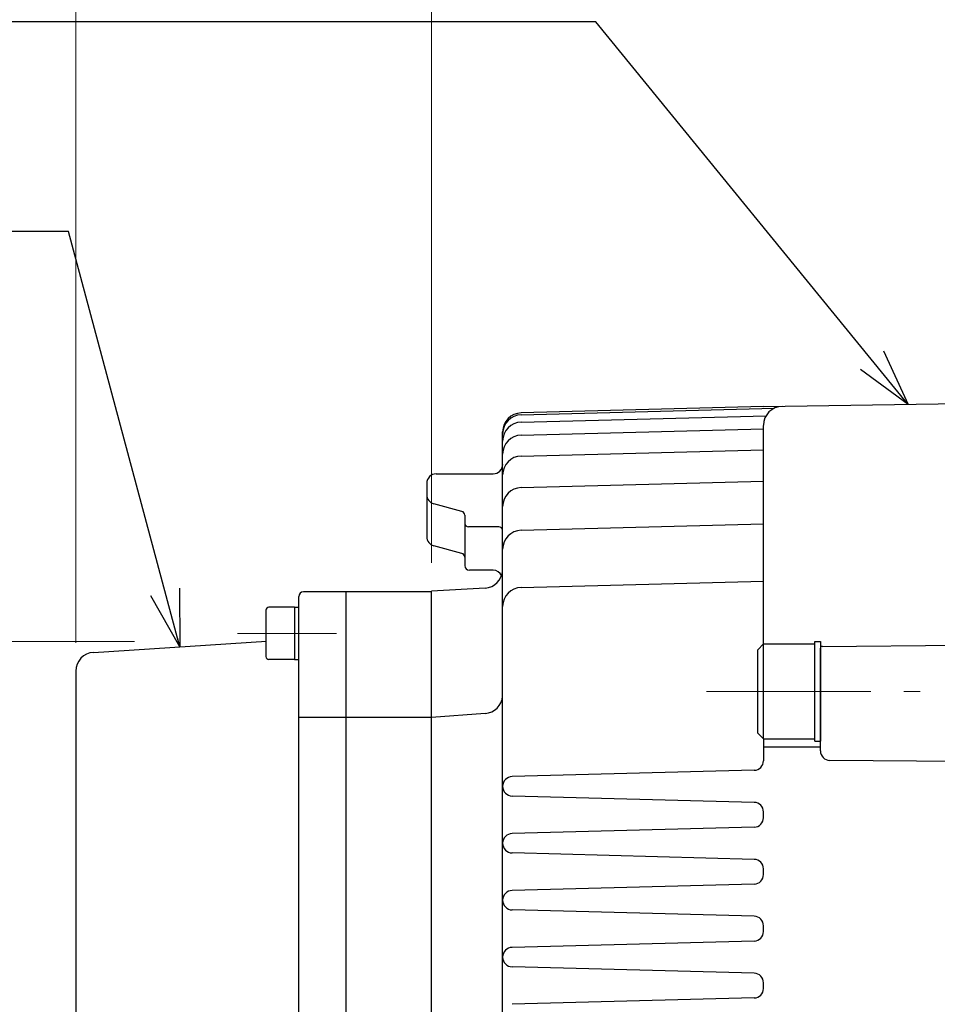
# Model space of a CAD drawing. Header units: millimetres. Extents: x 0 to 1300, y 0 to 891.
# Tile 116 of 141: x 309 to 405, y 601 to 705. Entities that reach past the tile are written whole.
import ezdxf

# ---------------------------------------------------------------- set-up
doc = ezdxf.new("R2010")
doc.units = ezdxf.units.MM
doc.header["$LTSCALE"] = 0.545669
doc.linetypes.add('CENTER', pattern=[50.8, 31.75, -6.35, 6.35, -6.35])
doc.layers.add('NoLayerName_001', color=7, linetype='Continuous')
doc.styles.get("Standard").update_dxf_attribs({"font": 'txt', "bigfont": 'extfont2'})
doc.dimstyles.get("Standard").update_dxf_attribs({"dimtxt": 2.5, "dimasz": 2.5, "dimexe": 1, "dimexo": 1, "dimtad": 1, "dimdec": 3, "dimzin": 0, "dimdsep": 46, "dimtxsty": 'Standard', "dimcen": 2.5, "dimadec": 3, "dimazin": 0, "dimtfac": 0.75, "dimtdec": 3, "dimtmove": 0, "dimatfit": 3, "dimfxl": 1, "dimarcsym": 0})

# ---------------------------------------------------------------- blocks, each defined once
blk = doc.blocks.new('_OPEN30')
at = {"color": 0, "linetype": 'ByBlock', "lineweight": -2}
for p, q in [((-1, 0.267949), (0, 0)), ((0, 0), (-1, -0.267949)), ((0, 0), (-1, 0))]:
    blk.add_line(p, q, dxfattribs=at)
blk = doc.blocks.new('*D27')
at = {"layer": 'Defpoints', "color": 0}
for p in [(323.7, 639.28), (304.84, 603.92), (304.84, 603.92)]:
    blk.add_point(p, dxfattribs=at)
at = {"layer": 'NoLayerName_001', "color": 0, "linetype": 'Continuous', "lineweight": 13}
for p, q in [((320.7, 639.28), (301.84, 639.28)), ((304.84, 634.78), (304.84, 603.92))]:
    blk.add_line(p, q, dxfattribs=at)
at = {"layer": 'NoLayerName_001', "color": 0, "lineweight": 13, "xscale": 4.5, "yscale": 4.5, "zscale": 4.5, "rotation": 90}
blk.add_blockref('_OPEN30', (304.84, 639.28), dxfattribs=at)
at = {"layer": 'NoLayerName_001', "color": 0, "lineweight": 13, "insert": (295.57, 616.93), "char_height": 10.5, "attachment_point": 5, "rotation": 90}
blk.add_mtext('\\W0.8000;%%c７９', dxfattribs=at)
blk = doc.blocks.new('_NONE')
blk = doc.blocks.new('*D49')
at = {"layer": 'Defpoints', "color": 0}
for p in [(314.5, 808.51), (314.5, 636.12), (688, 613.42)]:
    blk.add_point(p, dxfattribs=at)
at = {"layer": 'NoLayerName_001', "color": 0, "linetype": 'Continuous', "lineweight": 13}
for p, q in [((314.5, 639.12), (314.5, 811.51)), ((688, 616.42), (688, 811.51)), ((683.5, 808.51), (319, 808.51))]:
    blk.add_line(p, q, dxfattribs=at)
at = {"layer": 'NoLayerName_001', "color": 0, "lineweight": 13, "xscale": 4.5, "yscale": 4.5, "zscale": 4.5, "rotation": 180}
blk.add_blockref('_OPEN30', (314.5, 808.51), dxfattribs=at)
at = {"layer": 'NoLayerName_001', "color": 0, "lineweight": 13, "xscale": 4.5, "yscale": 4.5, "zscale": 4.5}
blk.add_blockref('_OPEN30', (688, 808.51), dxfattribs=at)
at = {"layer": 'NoLayerName_001', "color": 0, "lineweight": 13, "insert": (501.25, 817.81), "char_height": 10.5, "attachment_point": 5}
blk.add_mtext('\\W0.8000;３７４', dxfattribs=at)
blk = doc.blocks.new('*D50')
at = {"layer": 'Defpoints', "color": 0}
for p in [(314.5, 780), (625, 665), (314.5, 636.12)]:
    blk.add_point(p, dxfattribs=at)
at = {"layer": 'NoLayerName_001', "color": 0, "linetype": 'Continuous', "lineweight": 13}
for p, q in [((314.5, 639.12), (314.5, 783)), ((625, 668), (625, 783)), ((620.5, 780), (319, 780))]:
    blk.add_line(p, q, dxfattribs=at)
at = {"layer": 'NoLayerName_001', "color": 0, "lineweight": 13, "xscale": 4.5, "yscale": 4.5, "zscale": 4.5, "rotation": 180}
blk.add_blockref('_OPEN30', (314.5, 780), dxfattribs=at)
at = {"layer": 'NoLayerName_001', "color": 0, "lineweight": 13, "xscale": 4.5, "yscale": 4.5, "zscale": 4.5}
blk.add_blockref('_OPEN30', (625, 780), dxfattribs=at)
at = {"layer": 'NoLayerName_001', "color": 0, "lineweight": 13, "insert": (469.75, 789.29), "char_height": 10.5, "attachment_point": 5}
blk.add_mtext('\\W0.8000;３１１', dxfattribs=at)
blk = doc.blocks.new('*D51')
at = {"layer": 'Defpoints', "color": 0}
for p in [(352, 757.5), (625, 655), (352, 644.57)]:
    blk.add_point(p, dxfattribs=at)
at = {"layer": 'NoLayerName_001', "color": 0, "linetype": 'Continuous', "lineweight": 13}
for p, q in [((352, 647.57), (352, 760.5)), ((625, 658), (625, 760.5)), ((620.5, 757.5), (356.5, 757.5))]:
    blk.add_line(p, q, dxfattribs=at)
at = {"layer": 'NoLayerName_001', "color": 0, "lineweight": 13, "xscale": 4.5, "yscale": 4.5, "zscale": 4.5, "rotation": 180}
blk.add_blockref('_OPEN30', (352, 757.5), dxfattribs=at)
at = {"layer": 'NoLayerName_001', "color": 0, "lineweight": 13, "xscale": 4.5, "yscale": 4.5, "zscale": 4.5}
blk.add_blockref('_OPEN30', (625, 757.5), dxfattribs=at)
at = {"layer": 'NoLayerName_001', "color": 0, "lineweight": 13, "insert": (488.5, 765.86), "char_height": 10.5, "attachment_point": 5}
blk.add_mtext('\\W0.8000;273', dxfattribs=at)
blk = doc.blocks.new('*D52')
at = {"layer": 'Defpoints', "color": 0}
for p in [(314.5, 757.5), (352, 644.57), (314.5, 636.12)]:
    blk.add_point(p, dxfattribs=at)
at = {"layer": 'NoLayerName_001', "color": 0, "linetype": 'Continuous', "lineweight": 13}
for p, q in [((314.5, 639.12), (314.5, 760.5)), ((352, 647.57), (352, 760.5)), ((347.5, 757.5), (319, 757.5))]:
    blk.add_line(p, q, dxfattribs=at)
at = {"layer": 'NoLayerName_001', "color": 0, "lineweight": 13, "xscale": 4.5, "yscale": 4.5, "zscale": 4.5, "rotation": 180}
blk.add_blockref('_OPEN30', (314.5, 757.5), dxfattribs=at)
at = {"layer": 'NoLayerName_001', "color": 0, "lineweight": 13, "xscale": 4.5, "yscale": 4.5, "zscale": 4.5}
blk.add_blockref('_OPEN30', (352, 757.5), dxfattribs=at)
at = {"layer": 'NoLayerName_001', "color": 0, "lineweight": 13, "insert": (333.25, 766.79), "char_height": 10.5, "attachment_point": 5}
blk.add_mtext('\\W0.8000;３８', dxfattribs=at)
blk = doc.blocks.new('JZB_0008')
at = {"layer": 'NoLayerName_001', "color": 7, "linetype": 'Continuous', "lineweight": 25}
for p, q in [((6, 0), (6, 10.5)), ((6, 10.5), (6.6, 10.5)), ((6.6, 10.5), (6.6, 0)), ((0.6, 10.25), (0, 9.65)), ((0, 0.85), (0, 9.65)), ((0.6, 0.25), (0.6, 10.25)), ((0.6, 10.25), (6, 10.25)), ((0, 0.85), (0.6, 0.25)), ((0.6, 0.25), (6, 0.25)), ((6, 0), (6.6, 0))]:
    blk.add_line(p, q, dxfattribs=at)

msp = doc.modelspace()

# ---------------------------------------------------------------- linework, layer by layer
at = {"layer": 'NoLayerName_001', "color": 7, "linetype": 'Continuous', "lineweight": 25}
for p, q in [((387, 664.0171875), (417.47214081, 664.4933147)), ((361.4476461, 663.15842567), (388.14790857, 663.85759665)), ((387, 664.0171875), (361.44834971, 663.35709229)), ((361.4476461, 662.38624253), (387.27634167, 663.06259072)), ((359.5, 538.64224066), (359.5, 661.35775934)), ((361.4476461, 661.02102314), (387, 661.69013507)), ((387, 639.00000302), (387, 662.03256838)), ((361.4476461, 658.81195206), (387, 659.48106399)), ((352.49966951, 656.93373471), (358.49966951, 656.93373471)), ((352.49966951, 656.93373471), (358.49966951, 656.93373471)), ((351.49966951, 655.93373471), (351.49966951, 650.3171118)), ((361.4476461, 655.48541971), (387, 656.15453165)), ((355.20435345, 652.96927609), (352.23795964, 653.77364562)), ((355.49966951, 652.58321745), (355.49966951, 651.74692322)), ((355.49966951, 651.74692322), (355.49966951, 647.27327485)), ((359.09966951, 651.34692322), (355.89966951, 651.34692322)), ((361.4476461, 650.98661998), (387, 651.65573192)), ((355.20435345, 648.54759567), (352.23795964, 649.3519652)), ((358.496, 646.77327485), (355.99966951, 646.77327485)), ((361.4476461, 644.96239868), (387, 645.63151061)), ((351.99999974, 644.5), (338.5, 644.5)), ((343, 555.49999447), (343, 644.5)), ((357.65368818, 644.8901705), (352, 644.57113543)), ((352, 570.99548932), (352, 644.57113543)), ((338, 570.11908494), (338, 644)), ((334.55, 642.56835562), (334.55, 637.66835562)), ((337.55, 642.86835562), (334.85, 642.86835562)), ((337.55, 642.86835562), (337.55, 637.36835562)), ((337.55, 642.86835562), (338, 642.86835562)), ((316.37259969, 638.11952764), (334.60330845, 639.2831899)), ((393, 627.72753096), (393, 638.55449381)), ((393.19553674, 638.74544142), (423, 639.01372579)), ((337.55, 637.36835562), (334.85, 637.36835562)), ((337.55, 637.36835562), (338, 637.36835562)), ((314.5, 636.12358947), (314.5, 558.5)), ((338, 631.30495792), (343, 631.30495792)), ((343, 631.30495792), (352, 631.30495792)), ((357.65297285, 631.6691471), (352, 631.25348734)), ((387, 629.00000302), (387, 626.69426971)), ((387, 628.17128655), (393, 628.17128655)), ((423, 626.48590446), (393.9773531, 626.73642021)), ((386.02617695, 625.69461239), (360.49965732, 625.02617695)), ((386.02617695, 622.30538761), (360.52651951, 622.97311964)), ((387, 620.69426971), (387, 621.30573029)), ((386.02617695, 619.69461239), (360.49965732, 619.02617695)), ((386.02617695, 616.30538761), (360.52651951, 616.97311964)), ((387, 614.69426971), (387, 615.30573029)), ((386.02617695, 613.69461239), (360.49965732, 613.02617695)), ((386.02617695, 610.30538761), (360.52651951, 610.97311964)), ((387, 608.69426971), (387, 609.30573029)), ((386.02617695, 607.69461239), (360.49965732, 607.02617695)), ((386.02617695, 604.30538761), (360.52651951, 604.97311964)), ((387, 602.69426971), (387, 603.30573029)), ((386.02617695, 601.69461239), (360.49965732, 601.02617695))]:
    msp.add_line(p, q, dxfattribs=at)
at = {"layer": 'NoLayerName_001', "color": 4, "linetype": 'CENTER', "lineweight": 13}
for p, q in [((331.55, 640.11835562), (342, 640.11835562)), ((381, 634.00000302), (403.5, 634.00000302))]:
    msp.add_line(p, q, dxfattribs=at)
at = {"layer": 'NoLayerName_001', "color": 7, "linetype": 'Continuous', "lineweight": 25}
for centre, radius, start, end in [((361.5, 661.35775934), 2, 91.4798363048, 180), ((361.5, 661.15911102), 2, 91.5, 180), ((389, 662.04819338), 2, 90.8951737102, 180), ((361.5, 660.38692788), 2, 91.5, 180), ((361.5, 659.02170849), 2, 91.5, 180), ((358.50366951, 657.93373471), 1, 270, 0), ((361.5, 656.81263741), 2, 91.5, 180), ((352.49966951, 655.93373471), 1, 90, 180), ((352.49966951, 655.93373471), 1, 90, 180), ((361.5, 653.48610506), 2, 91.5, 180), ((352.49966951, 654.73879222), 1, 180, 254.8284564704), ((355.09966951, 652.58321745), 0.4, 0, 74.8284564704), ((355.89966951, 651.74692322), 0.4, 180, 270), ((359.09966951, 650.94692322), 0.4, 0, 90), ((361.5, 648.98730533), 2, 91.5, 180), ((352.49966951, 650.3171118), 1, 180, 254.8284564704), ((355.09966951, 648.16153704), 0.4, 0, 74.8284564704), ((355.99966951, 647.27327485), 0.5, 180, 270), ((357.50702529, 646.88478575), 2, 274.2053570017, 355.4474972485), ((358.496, 645.77327485), 1, 26.3354484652, 90), ((338.5, 644), 0.5, 90, 180), ((361.5, 642.96308403), 2, 91.5, 180), ((334.85, 642.56835562), 0.3, 90, 180), ((393.2, 638.55449381), 0.2, 91.3019526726, 180), ((316.5, 636.12358947), 2, 93.6522227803, 180), ((334.85, 637.66835562), 0.3, 180, 270), ((357.50630996, 633.66376235), 2, 274.2053570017, 355.4474972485), ((394, 627.72753096), 1, 180, 268.6980473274), ((386, 626.69426971), 1, 271.5, 0), ((360.52652871, 624), 1.02652871, 91.5, 268.5), ((386, 621.30573029), 1, 0, 88.5), ((386, 620.69426971), 1, 271.5, 0), ((360.52652871, 618), 1.02652871, 91.5, 268.5), ((386, 615.30573029), 1, 0, 88.5), ((386, 614.69426971), 1, 271.5, 0), ((360.52652871, 612), 1.02652871, 91.5, 268.5), ((386, 609.30573029), 1, 0, 88.5), ((386, 608.69426971), 1, 271.5, 0), ((360.52652871, 606), 1.02652871, 91.5, 268.5), ((386, 603.30573029), 1, 0, 88.5), ((386, 602.69426971), 1, 271.5, 0)]:
    msp.add_arc(centre, radius, start, end, dxfattribs=at)

# ---------------------------------------------------------------- block references
at = {"layer": 'NoLayerName_001'}
msp.add_blockref('JZB_0008', (386.3999939, 628.75), dxfattribs=at)

# ---------------------------------------------------------------- dimensions: what is measured, and where the dimension line sits
at = {"layer": 'NoLayerName_001', "color": 3, "linetype": 'Continuous', "lineweight": 13}
for base, p1, p2, angle, text, override, picture, middle in [((314.5, 808.51141965), (688, 613.42264973), (314.5, 636.12358947), 180, '\\W0.8000;３７４', {"dimtxt": 10.5, "dimasz": 4.5, "dimexe": 3, "dimexo": 3, "dimgap": 3, "dimzin": 8, "dimblk": 'OPEN30', "dimclrd": 0, "dimclre": 0, "dimclrt": 0, "dimtp": 0, "dimtm": 0, "dimlwd": 13, "dimlwe": 13}, '*D49', (501.25, 808.51141965)), ((314.5, 780), (625, 665), (314.5, 636.12358947), 180, '\\W0.8000;３１１', {"dimtxt": 10.5, "dimasz": 4.5, "dimexe": 3, "dimexo": 3, "dimgap": 3, "dimzin": 8, "dimblk": 'OPEN30', "dimclrd": 0, "dimclre": 0, "dimclrt": 0, "dimtp": 0, "dimtm": 0, "dimlwd": 13, "dimlwe": 13}, '*D50', (469.75, 780)), ((314.5, 757.5), (352, 644.57113543), (314.5, 636.12358947), 180, '\\W0.8000;３８', {"dimtxt": 10.5, "dimasz": 4.5, "dimexe": 3, "dimexo": 3, "dimgap": 3, "dimzin": 8, "dimblk": 'OPEN30', "dimclrd": 0, "dimclre": 0, "dimclrt": 0, "dimtp": 0, "dimtm": 0, "dimlwd": 13, "dimlwe": 13}, '*D52', (333.25, 757.5)), ((352, 757.5), (625, 655), (352, 644.57113543), 180, '\\W0.8000;<>', {"dimtxt": 10.5, "dimasz": 4.5, "dimexe": 3, "dimexo": 3, "dimgap": 3, "dimzin": 8, "dimblk": 'OPEN30', "dimclrd": 0, "dimclre": 0, "dimclrt": 0, "dimtp": 0, "dimtm": 0, "dimlwd": 13, "dimlwe": 13}, '*D51', (488.5, 757.5)), ((304.84145109, 603.92098556), (323.7046726, 639.27978723), (304.84145109, 603.92098556), 270, '\\W0.8000;%%c７９', {"dimtxt": 10.5, "dimasz": 4.5, "dimexe": 3, "dimexo": 3, "dimgap": 3, "dimzin": 8, "dimpost": '%%c<>', "dimblk1": 'OPEN30', "dimblk2": 'NONE', "dimsah": 1, "dimse2": 1, "dimclrd": 0, "dimclre": 0, "dimclrt": 0, "dimtp": 0, "dimtm": 0, "dimatfit": 2, "dimlwd": 13, "dimlwe": 13}, '*D27', (304.84145109, 616.92978758))]:
    dim = msp.add_linear_dim(base=base, p1=p1, p2=p2, angle=angle, text=text, dimstyle='Standard', override=override, dxfattribs=at)
    dim.commit()
    dim.dimension.update_dxf_attribs({"geometry": picture, "text_midpoint": middle, "dimtype": 160})

# ---------------------------------------------------------------- leaders
at = {"layer": 'NoLayerName_001', "color": 3, "linetype": 'Continuous', "lineweight": 13, "annotation_type": 0, "has_hookline": 1, "hookline_direction": 1}
for points, text_width in [([(509.5, 617.75), (403.484866, 728.06191252), (397.484866, 728.06191252)], 85.0962546), ([(402.2360704, 664.2552511), (369.33293601, 704.57812152), (363.33293601, 704.57812152)], 108.9814488), ([(325.48795407, 638.70135877), (313.73488355, 682.46685983), (307.73488355, 682.46685983)], 61.9950996)]:
    msp.add_leader(points, dimstyle='Standard', override={"dimtxt": 10.5, "dimasz": 6, "dimldrblk": 'OPEN30'}, dxfattribs=dict(at, text_width=text_width))

doc.saveas('drawing.dxf')
